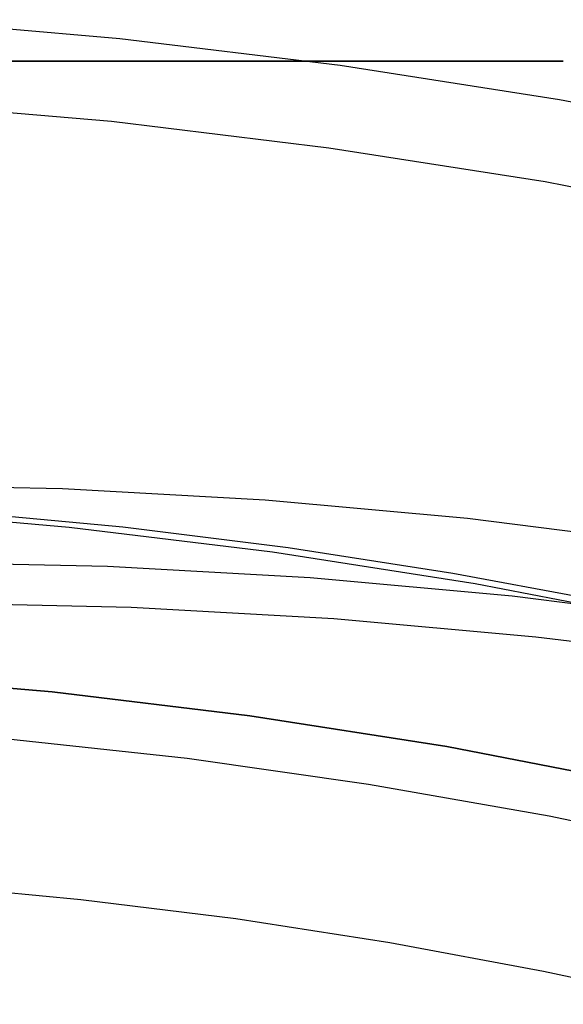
# Model space of a CAD drawing. Header units: millimetres. Extents: x 6239 to 7218, y -13987 to -13139.
# Tile 201 of 256: x 6733.57 to 6738.48, y -13408.37 to -13399.49. Entities that reach past the tile are written whole.
import ezdxf

# ---------------------------------------------------------------- set-up
doc = ezdxf.new("R2010")
doc.units = ezdxf.units.MM

msp = doc.modelspace()

# ---------------------------------------------------------------- linework, layer by layer
at = {"color": 7, "true_color": 0xffffff}
for p, q in [((6734.4769, -13399.6583, 211.3665), (6732.4816, -13399.4857, 211.3665)), ((6736.465, -13399.8997, 211.3665), (6734.4769, -13399.6583, 211.3665)), ((6718.4792, -13399.8608, 261.0594), (6738.4792, -13399.8608, 261.0594)), ((6718.4792, -13399.8608, 258.0594), (6738.4792, -13399.8608, 258.0594)), ((6718.4792, -13399.8608, 261.0594), (6738.4792, -13399.8608, 261.0594)), ((6738.4792, -13399.8608, 259.5594), (6718.4792, -13399.8608, 259.5594)), ((6718.4792, -13399.8608, 258.0594), (6738.4792, -13399.8608, 258.0594)), ((6738.4435, -13400.2096, 211.3665), (6736.465, -13399.8997, 211.3665)), ((6740.4102, -13400.5876, 211.3665), (6738.4435, -13400.2096, 211.3665)), ((6734.3992, -13400.4055, 212.0295), (6732.4298, -13400.2351, 212.0295)), ((6736.3615, -13400.6438, 212.0295), (6734.3992, -13400.4055, 212.0295)), ((6738.3145, -13400.9496, 212.0295), (6736.3615, -13400.6438, 212.0295)), ((6740.2557, -13401.3227, 212.0295), (6738.3145, -13400.9496, 212.0295)), ((6732.1249, -13403.6753, 58.5252), (6733.959, -13403.7158, 58.7451)), ((6732.1249, -13403.6753, 58.5252), (6733.959, -13403.7158, 58.7451)), ((6733.959, -13403.7158, 58.7451), (6735.7891, -13403.8186, 58.9769)), ((6733.959, -13403.7158, 58.7451), (6735.7891, -13403.8186, 58.9769)), ((6735.7891, -13403.8186, 58.9769), (6737.6132, -13403.9834, 59.2204)), ((6735.7891, -13403.8186, 58.9769), (6737.6132, -13403.9834, 59.2204)), ((6734.0187, -13404.0659, 67.1), (6732.1759, -13403.9065, 67.1)), ((6734.0187, -13404.0659, 65.5955), (6732.1759, -13403.9065, 65.5955)), ((6734.0187, -13404.0659, 67.1), (6732.1759, -13403.9065, 67.1)), ((6734.5033, -13404.0652, 64.0911), (6733.0041, -13403.9244, 64.0911)), ((6734.5033, -13404.0652, 64.0911), (6733.0041, -13403.9244, 64.0911)), ((6737.6132, -13403.9834, 59.2204), (6739.429, -13404.2101, 59.4753)), ((6737.6132, -13403.9834, 59.2204), (6739.429, -13404.2101, 59.4753)), ((6735.855, -13404.2889, 67.1), (6734.0187, -13404.0659, 67.1)), ((6735.855, -13404.2889, 65.5955), (6734.0187, -13404.0659, 65.5955)), ((6735.855, -13404.2889, 67.1), (6734.0187, -13404.0659, 67.1)), ((6735.9962, -13404.251, 64.0911), (6734.5033, -13404.0652, 64.0911)), ((6735.9962, -13404.251, 64.0911), (6734.5033, -13404.0652, 64.0911)), ((6737.6824, -13404.5751, 67.1), (6735.855, -13404.2889, 67.1)), ((6737.6824, -13404.5751, 65.5955), (6735.855, -13404.2889, 65.5955)), ((6737.6824, -13404.5751, 67.1), (6735.855, -13404.2889, 67.1)), ((6737.4819, -13404.4812, 64.0911), (6735.9962, -13404.251, 64.0911)), ((6737.4819, -13404.4812, 64.0911), (6735.9962, -13404.251, 64.0911)), ((6732.5291, -13404.3753, 55.0241), (6734.3631, -13404.4158, 55.2439)), ((6734.3631, -13404.4158, 55.2439), (6736.1932, -13404.5186, 55.4757)), ((6736.1932, -13404.5186, 55.4757), (6738.0173, -13404.6834, 55.7192)), ((6738.9595, -13404.7552, 64.0911), (6737.4819, -13404.4812, 64.0911)), ((6738.9595, -13404.7552, 64.0911), (6737.4819, -13404.4812, 64.0911)), ((6739.4989, -13404.9242, 67.1), (6737.6824, -13404.5751, 67.1)), ((6739.4989, -13404.9242, 65.5955), (6737.6824, -13404.5751, 65.5955)), ((6739.4989, -13404.9242, 67.1), (6737.6824, -13404.5751, 67.1)), ((6738.0173, -13404.6834, 55.7192), (6739.8331, -13404.9101, 55.9742)), ((6734.5776, -13404.7873, 53.386), (6732.7435, -13404.7468, 53.1662)), ((6734.5776, -13404.7873, 53.386), (6732.7435, -13404.7468, 53.1662)), ((6736.4077, -13404.89, 53.6178), (6734.5776, -13404.7873, 53.386)), ((6736.4077, -13404.89, 53.6178), (6734.5776, -13404.7873, 53.386)), ((6738.2318, -13405.0549, 53.8613), (6736.4077, -13404.89, 53.6178)), ((6738.2318, -13405.0549, 53.8613), (6736.4077, -13404.89, 53.6178)), ((6740.0476, -13405.2816, 54.1163), (6738.2318, -13405.0549, 53.8613)), ((6740.0476, -13405.2816, 54.1163), (6738.2318, -13405.0549, 53.8613)), ((6733.8646, -13405.5486, 67.1), (6732.0731, -13405.3936, 67.1)), ((6733.8646, -13405.5486, 67.1), (6732.0731, -13405.3936, 67.1)), ((6732.0731, -13405.3936, 88.1), (6733.8646, -13405.5486, 88.1)), ((6733.8646, -13405.5486, 77.6), (6732.0731, -13405.3936, 77.6)), ((6732.0731, -13405.3936, 88.1), (6733.8646, -13405.5486, 88.1)), ((6735.6498, -13405.7654, 67.1), (6733.8646, -13405.5486, 67.1)), ((6735.6498, -13405.7654, 67.1), (6733.8646, -13405.5486, 67.1)), ((6733.8646, -13405.5486, 88.1), (6735.6498, -13405.7654, 88.1)), ((6735.6498, -13405.7654, 77.6), (6733.8646, -13405.5486, 77.6)), ((6733.8646, -13405.5486, 88.1), (6735.6498, -13405.7654, 88.1)), ((6737.4264, -13406.0436, 67.1), (6735.6498, -13405.7654, 67.1)), ((6737.4264, -13406.0436, 67.1), (6735.6498, -13405.7654, 67.1)), ((6735.6498, -13405.7654, 88.1), (6737.4264, -13406.0436, 88.1)), ((6737.4264, -13406.0436, 77.6), (6735.6498, -13405.7654, 77.6)), ((6735.6498, -13405.7654, 88.1), (6737.4264, -13406.0436, 88.1)), ((6735.0833, -13406.1514, 62.1), (6733.4379, -13405.9735, 62.1)), ((6735.0833, -13406.1514, 62.1), (6733.4379, -13405.9735, 62.1)), ((6739.1923, -13406.383, 67.1), (6737.4264, -13406.0436, 67.1)), ((6739.1923, -13406.383, 67.1), (6737.4264, -13406.0436, 67.1)), ((6737.4264, -13406.0436, 88.1), (6739.1923, -13406.383, 88.1)), ((6739.1923, -13406.383, 77.6), (6737.4264, -13406.0436, 77.6)), ((6737.4264, -13406.0436, 88.1), (6739.1923, -13406.383, 88.1)), ((6736.7217, -13406.384, 62.1), (6735.0833, -13406.1514, 62.1)), ((6736.7217, -13406.384, 62.1), (6735.0833, -13406.1514, 62.1)), ((6738.3516, -13406.6711, 62.1), (6736.7217, -13406.384, 62.1)), ((6738.3516, -13406.6711, 62.1), (6736.7217, -13406.384, 62.1)), ((6739.9709, -13407.0125, 62.1), (6738.3516, -13406.6711, 62.1)), ((6739.9709, -13407.0125, 62.1), (6738.3516, -13406.6711, 62.1)), ((6734.1236, -13407.4244, 103.0637), (6732.7189, -13407.2925, 103.0637)), ((6734.1236, -13407.4244, 103.0637), (6732.7189, -13407.2925, 103.0637)), ((6735.5224, -13407.5985, 103.0637), (6734.1236, -13407.4244, 103.0637)), ((6735.5224, -13407.5985, 103.0637), (6734.1236, -13407.4244, 103.0637)), ((6736.9145, -13407.8143, 103.0637), (6735.5224, -13407.5985, 103.0637)), ((6736.9145, -13407.8143, 103.0637), (6735.5224, -13407.5985, 103.0637)), ((6738.2989, -13408.071, 103.0637), (6736.9145, -13407.8143, 103.0637)), ((6738.2989, -13408.071, 103.0637), (6736.9145, -13407.8143, 103.0637)), ((6739.6748, -13408.3681, 103.0637), (6738.2989, -13408.071, 103.0637)), ((6739.6748, -13408.3681, 103.0637), (6738.2989, -13408.071, 103.0637))]:
    msp.add_line(p, q, dxfattribs=at)

doc.saveas('drawing.dxf')
